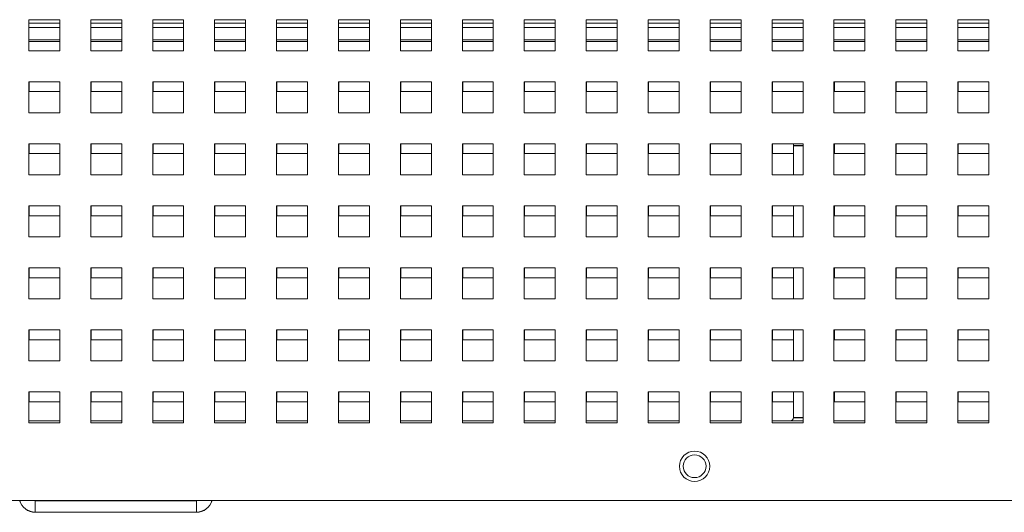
# Paper-space layout '3' of a CAD drawing. Header units: inches. Extents: x 1 to 109, y 1 to 85.
# Tile 4 of 44: x 44.47 to 50.83, y 16.94 to 20.12. Entities that reach past the tile are written whole.
import ezdxf

# ---------------------------------------------------------------- set-up
doc = ezdxf.new("R2010")
doc.units = ezdxf.units.IN
doc.header["$MEASUREMENT"] = 0

psp = doc.layouts.new('3')

# ---------------------------------------------------------------- linework, layer by layer
at = {"color": 7, "linetype": 'Continuous', "lineweight": 15, "ltscale": 5}
for p, q in [((44.7325, 20.1201), (44.5325, 20.1201)), ((44.5325, 20.1201), (44.5325, 19.9201)), ((44.7325, 19.9201), (44.7325, 20.1201)), ((45.1325, 20.1201), (44.9325, 20.1201)), ((44.9325, 20.1201), (44.9325, 19.9201)), ((45.1325, 19.9201), (45.1325, 20.1201)), ((45.5325, 20.1201), (45.3325, 20.1201)), ((45.3325, 20.1201), (45.3325, 19.9201)), ((45.5325, 19.9201), (45.5325, 20.1201)), ((45.9325, 20.1201), (45.7325, 20.1201)), ((45.7325, 20.1201), (45.7325, 19.9201)), ((45.9325, 19.9201), (45.9325, 20.1201)), ((46.3325, 20.1201), (46.1325, 20.1201)), ((46.1325, 20.1201), (46.1325, 19.9201)), ((46.3325, 19.9201), (46.3325, 20.1201)), ((46.7325, 20.1201), (46.5325, 20.1201)), ((46.5325, 20.1201), (46.5325, 19.9201)), ((46.7325, 19.9201), (46.7325, 20.1201)), ((47.1325, 20.1201), (46.9325, 20.1201)), ((46.9325, 20.1201), (46.9325, 19.9201)), ((47.1325, 19.9201), (47.1325, 20.1201)), ((47.5325, 20.1201), (47.3325, 20.1201)), ((47.3325, 20.1201), (47.3325, 19.9201)), ((47.5325, 19.9201), (47.5325, 20.1201)), ((47.9325, 20.1201), (47.7325, 20.1201)), ((47.7325, 20.1201), (47.7325, 19.9201)), ((47.9325, 19.9201), (47.9325, 20.1201)), ((48.3325, 20.1201), (48.1325, 20.1201)), ((48.1325, 20.1201), (48.1325, 19.9201)), ((48.3325, 19.9201), (48.3325, 20.1201)), ((48.7325, 20.1201), (48.5325, 20.1201)), ((48.5325, 20.1201), (48.5325, 19.9201)), ((48.7325, 19.9201), (48.7325, 20.1201)), ((49.1325, 20.1201), (48.9325, 20.1201)), ((48.9325, 20.1201), (48.9325, 19.9201)), ((49.1325, 19.9201), (49.1325, 20.1201)), ((49.5325, 20.1201), (49.3325, 20.1201)), ((49.3325, 20.1201), (49.3325, 19.9201)), ((49.5325, 19.9201), (49.5325, 20.1201)), ((49.9325, 20.1201), (49.7325, 20.1201)), ((49.7325, 20.1201), (49.7325, 19.9201)), ((49.9325, 19.9201), (49.9325, 20.1201)), ((50.3325, 20.1201), (50.1325, 20.1201)), ((50.1325, 20.1201), (50.1325, 19.9201)), ((50.3325, 19.9201), (50.3325, 20.1201)), ((50.7325, 20.1201), (50.5325, 20.1201)), ((50.5325, 20.1201), (50.5325, 19.9201)), ((50.7325, 19.9201), (50.7325, 20.1201)), ((44.5325, 19.9803), (44.7325, 19.9803)), ((44.9325, 19.9803), (45.1325, 19.9803)), ((45.3325, 19.9803), (45.5325, 19.9803)), ((45.7325, 19.9803), (45.9325, 19.9803)), ((46.1325, 19.9803), (46.3325, 19.9803)), ((46.5325, 19.9803), (46.7325, 19.9803)), ((46.9325, 19.9803), (47.1325, 19.9803)), ((47.3325, 19.9803), (47.5325, 19.9803)), ((47.7325, 19.9803), (47.9325, 19.9803)), ((48.1325, 19.9803), (48.3325, 19.9803)), ((48.5325, 19.9803), (48.7325, 19.9803)), ((48.9325, 19.9803), (49.1325, 19.9803)), ((49.3325, 19.9803), (49.5325, 19.9803)), ((49.7325, 19.9803), (49.9325, 19.9803)), ((50.1325, 19.9803), (50.3325, 19.9803)), ((50.5325, 19.9803), (50.7325, 19.9803)), ((44.5325, 19.9201), (44.7325, 19.9201)), ((44.9325, 19.9201), (45.1325, 19.9201)), ((45.3325, 19.9201), (45.5325, 19.9201)), ((45.7325, 19.9201), (45.9325, 19.9201)), ((46.1325, 19.9201), (46.3325, 19.9201)), ((46.5325, 19.9201), (46.7325, 19.9201)), ((46.9325, 19.9201), (47.1325, 19.9201)), ((47.3325, 19.9201), (47.5325, 19.9201)), ((47.7325, 19.9201), (47.9325, 19.9201)), ((48.1325, 19.9201), (48.3325, 19.9201)), ((48.5325, 19.9201), (48.7325, 19.9201)), ((48.9325, 19.9201), (49.1325, 19.9201)), ((49.3325, 19.9201), (49.5325, 19.9201)), ((49.7325, 19.9201), (49.9325, 19.9201)), ((50.1325, 19.9201), (50.3325, 19.9201)), ((50.5325, 19.9201), (50.7325, 19.9201)), ((44.7325, 19.7201), (44.5325, 19.7201)), ((44.5325, 19.7201), (44.5325, 19.5201)), ((44.5348, 19.7201), (44.5348, 19.6563)), ((44.7325, 19.5201), (44.7325, 19.7201)), ((45.1325, 19.7201), (44.9325, 19.7201)), ((44.9325, 19.7201), (44.9325, 19.5201)), ((44.9348, 19.7201), (44.9348, 19.6563)), ((45.1325, 19.5201), (45.1325, 19.7201)), ((45.5325, 19.7201), (45.3325, 19.7201)), ((45.3325, 19.7201), (45.3325, 19.5201)), ((45.3348, 19.7201), (45.3348, 19.6563)), ((45.5325, 19.5201), (45.5325, 19.7201)), ((45.9325, 19.7201), (45.7325, 19.7201)), ((45.7325, 19.7201), (45.7325, 19.5201)), ((45.7348, 19.7201), (45.7348, 19.6563)), ((45.9325, 19.5201), (45.9325, 19.7201)), ((46.3325, 19.7201), (46.1325, 19.7201)), ((46.1325, 19.7201), (46.1325, 19.5201)), ((46.1348, 19.7201), (46.1348, 19.6563)), ((46.3325, 19.5201), (46.3325, 19.7201)), ((46.7325, 19.7201), (46.5325, 19.7201)), ((46.5325, 19.7201), (46.5325, 19.5201)), ((46.5348, 19.7201), (46.5348, 19.6563)), ((46.7325, 19.5201), (46.7325, 19.7201)), ((47.1325, 19.7201), (46.9325, 19.7201)), ((46.9325, 19.7201), (46.9325, 19.5201)), ((46.9348, 19.7201), (46.9348, 19.6563)), ((47.1325, 19.5201), (47.1325, 19.7201)), ((47.5325, 19.7201), (47.3325, 19.7201)), ((47.3325, 19.7201), (47.3325, 19.5201)), ((47.3348, 19.7201), (47.3348, 19.6563)), ((47.5325, 19.5201), (47.5325, 19.7201)), ((47.9325, 19.7201), (47.7325, 19.7201)), ((47.7325, 19.7201), (47.7325, 19.5201)), ((47.7348, 19.7201), (47.7348, 19.6563)), ((47.9325, 19.5201), (47.9325, 19.7201)), ((48.3325, 19.7201), (48.1325, 19.7201)), ((48.1325, 19.7201), (48.1325, 19.5201)), ((48.1348, 19.7201), (48.1348, 19.6563)), ((48.3325, 19.5201), (48.3325, 19.7201)), ((48.7325, 19.7201), (48.5325, 19.7201)), ((48.5325, 19.7201), (48.5325, 19.5201)), ((48.5348, 19.7201), (48.5348, 19.6563)), ((48.7325, 19.5201), (48.7325, 19.7201)), ((49.1325, 19.7201), (48.9325, 19.7201)), ((48.9325, 19.7201), (48.9325, 19.5201)), ((48.9348, 19.7201), (48.9348, 19.6563)), ((49.1325, 19.5201), (49.1325, 19.7201)), ((49.5325, 19.7201), (49.3325, 19.7201)), ((49.3325, 19.7201), (49.3325, 19.5201)), ((49.3348, 19.7201), (49.3348, 19.6563)), ((49.5325, 19.5201), (49.5325, 19.7201)), ((49.9325, 19.7201), (49.7325, 19.7201)), ((49.7325, 19.7201), (49.7325, 19.5201)), ((49.7348, 19.7201), (49.7348, 19.6563)), ((49.9325, 19.5201), (49.9325, 19.7201)), ((50.3325, 19.7201), (50.1325, 19.7201)), ((50.1325, 19.7201), (50.1325, 19.5201)), ((50.1348, 19.7201), (50.1348, 19.6563)), ((50.3325, 19.5201), (50.3325, 19.7201)), ((50.7325, 19.7201), (50.5325, 19.7201)), ((50.5325, 19.7201), (50.5325, 19.5201)), ((50.5348, 19.7201), (50.5348, 19.6563)), ((50.7325, 19.5201), (50.7325, 19.7201)), ((44.5348, 19.6563), (44.7325, 19.6563)), ((44.9348, 19.6563), (45.1325, 19.6563)), ((45.3348, 19.6563), (45.5325, 19.6563)), ((45.7348, 19.6563), (45.9325, 19.6563)), ((46.1348, 19.6563), (46.3325, 19.6563)), ((46.5348, 19.6563), (46.7325, 19.6563)), ((46.9348, 19.6563), (47.1325, 19.6563)), ((47.3348, 19.6563), (47.5325, 19.6563)), ((47.7348, 19.6563), (47.9325, 19.6563)), ((48.1348, 19.6563), (48.3325, 19.6563)), ((48.5348, 19.6563), (48.7325, 19.6563)), ((48.9348, 19.6563), (49.1325, 19.6563)), ((49.3348, 19.6563), (49.5325, 19.6563)), ((49.7348, 19.6563), (49.9325, 19.6563)), ((50.1348, 19.6563), (50.3325, 19.6563)), ((50.5348, 19.6563), (50.7325, 19.6563)), ((44.5325, 19.5201), (44.7325, 19.5201)), ((44.9325, 19.5201), (45.1325, 19.5201)), ((45.3325, 19.5201), (45.5325, 19.5201)), ((45.7325, 19.5201), (45.9325, 19.5201)), ((46.1325, 19.5201), (46.3325, 19.5201)), ((46.5325, 19.5201), (46.7325, 19.5201)), ((46.9325, 19.5201), (47.1325, 19.5201)), ((47.3325, 19.5201), (47.5325, 19.5201)), ((47.7325, 19.5201), (47.9325, 19.5201)), ((48.1325, 19.5201), (48.3325, 19.5201)), ((48.5325, 19.5201), (48.7325, 19.5201)), ((48.9325, 19.5201), (49.1325, 19.5201)), ((49.3325, 19.5201), (49.5325, 19.5201)), ((49.7325, 19.5201), (49.9325, 19.5201)), ((50.1325, 19.5201), (50.3325, 19.5201)), ((50.5325, 19.5201), (50.7325, 19.5201)), ((44.7325, 19.3201), (44.5325, 19.3201)), ((44.5325, 19.3201), (44.5325, 19.1201)), ((44.5348, 19.3201), (44.5348, 19.2563)), ((44.7325, 19.1201), (44.7325, 19.3201)), ((45.1325, 19.3201), (44.9325, 19.3201)), ((44.9325, 19.3201), (44.9325, 19.1201)), ((44.9348, 19.3201), (44.9348, 19.2563)), ((45.1325, 19.1201), (45.1325, 19.3201)), ((45.5325, 19.3201), (45.3325, 19.3201)), ((45.3325, 19.3201), (45.3325, 19.1201)), ((45.3348, 19.3201), (45.3348, 19.2563)), ((45.5325, 19.1201), (45.5325, 19.3201)), ((45.9325, 19.3201), (45.7325, 19.3201)), ((45.7325, 19.3201), (45.7325, 19.1201)), ((45.7348, 19.3201), (45.7348, 19.2563)), ((45.9325, 19.1201), (45.9325, 19.3201)), ((46.3325, 19.3201), (46.1325, 19.3201)), ((46.1325, 19.3201), (46.1325, 19.1201)), ((46.1348, 19.3201), (46.1348, 19.2563)), ((46.3325, 19.1201), (46.3325, 19.3201)), ((46.7325, 19.3201), (46.5325, 19.3201)), ((46.5325, 19.3201), (46.5325, 19.1201)), ((46.5348, 19.3201), (46.5348, 19.2563)), ((46.7325, 19.1201), (46.7325, 19.3201)), ((47.1325, 19.3201), (46.9325, 19.3201)), ((46.9325, 19.3201), (46.9325, 19.1201)), ((46.9348, 19.3201), (46.9348, 19.2563)), ((47.1325, 19.1201), (47.1325, 19.3201)), ((47.5325, 19.3201), (47.3325, 19.3201)), ((47.3325, 19.3201), (47.3325, 19.1201)), ((47.3348, 19.3201), (47.3348, 19.2563)), ((47.5325, 19.1201), (47.5325, 19.3201)), ((47.9325, 19.3201), (47.7325, 19.3201)), ((47.7325, 19.3201), (47.7325, 19.1201)), ((47.7348, 19.3201), (47.7348, 19.2563)), ((47.9325, 19.1201), (47.9325, 19.3201)), ((48.3325, 19.3201), (48.1325, 19.3201)), ((48.1325, 19.3201), (48.1325, 19.1201)), ((48.1348, 19.3201), (48.1348, 19.2563)), ((48.3325, 19.1201), (48.3325, 19.3201)), ((48.7325, 19.3201), (48.5325, 19.3201)), ((48.5325, 19.3201), (48.5325, 19.1201)), ((48.5348, 19.3201), (48.5348, 19.2563)), ((48.7325, 19.1201), (48.7325, 19.3201)), ((49.1325, 19.3201), (48.9325, 19.3201)), ((48.9325, 19.3201), (48.9325, 19.1201)), ((48.9348, 19.3201), (48.9348, 19.2563)), ((49.1325, 19.1201), (49.1325, 19.3201)), ((49.5325, 19.3201), (49.3325, 19.3201)), ((49.3325, 19.3201), (49.3325, 19.1201)), ((49.3348, 19.3201), (49.3348, 19.2563)), ((49.4701, 19.3088), (49.4701, 19.3201)), ((49.4701, 19.1201), (49.4701, 19.3088)), ((49.4701, 19.1201), (49.4701, 19.3078)), ((49.5325, 19.1201), (49.5325, 19.3201)), ((49.9325, 19.3201), (49.7325, 19.3201)), ((49.7325, 19.3201), (49.7325, 19.1201)), ((49.7348, 19.3201), (49.7348, 19.2563)), ((49.9325, 19.1201), (49.9325, 19.3201)), ((50.3325, 19.3201), (50.1325, 19.3201)), ((50.1325, 19.3201), (50.1325, 19.1201)), ((50.1348, 19.3201), (50.1348, 19.2563)), ((50.3325, 19.1201), (50.3325, 19.3201)), ((50.7325, 19.3201), (50.5325, 19.3201)), ((50.5325, 19.3201), (50.5325, 19.1201)), ((50.5348, 19.3201), (50.5348, 19.2563)), ((50.7325, 19.1201), (50.7325, 19.3201)), ((44.5348, 19.2563), (44.7325, 19.2563)), ((44.9348, 19.2563), (45.1325, 19.2563)), ((45.3348, 19.2563), (45.5325, 19.2563)), ((45.7348, 19.2563), (45.9325, 19.2563)), ((46.1348, 19.2563), (46.3325, 19.2563)), ((46.5348, 19.2563), (46.7325, 19.2563)), ((46.9348, 19.2563), (47.1325, 19.2563)), ((47.3348, 19.2563), (47.5325, 19.2563)), ((47.7348, 19.2563), (47.9325, 19.2563)), ((48.1348, 19.2563), (48.3325, 19.2563)), ((48.5348, 19.2563), (48.7325, 19.2563)), ((48.9348, 19.2563), (49.1325, 19.2563)), ((49.3348, 19.2563), (49.4701, 19.2563)), ((49.7348, 19.2563), (49.9325, 19.2563)), ((50.1348, 19.2563), (50.3325, 19.2563)), ((50.5348, 19.2563), (50.7325, 19.2563)), ((44.5325, 19.1201), (44.7325, 19.1201)), ((44.9325, 19.1201), (45.1325, 19.1201)), ((45.3325, 19.1201), (45.5325, 19.1201)), ((45.7325, 19.1201), (45.9325, 19.1201)), ((46.1325, 19.1201), (46.3325, 19.1201)), ((46.5325, 19.1201), (46.7325, 19.1201)), ((46.9325, 19.1201), (47.1325, 19.1201)), ((47.3325, 19.1201), (47.5325, 19.1201)), ((47.7325, 19.1201), (47.9325, 19.1201)), ((48.1325, 19.1201), (48.3325, 19.1201)), ((48.5325, 19.1201), (48.7325, 19.1201)), ((48.9325, 19.1201), (49.1325, 19.1201)), ((49.3325, 19.1201), (49.5325, 19.1201)), ((49.7325, 19.1201), (49.9325, 19.1201)), ((50.1325, 19.1201), (50.3325, 19.1201)), ((50.5325, 19.1201), (50.7325, 19.1201)), ((44.7325, 18.9201), (44.5325, 18.9201)), ((44.5325, 18.9201), (44.5325, 18.7201)), ((44.5348, 18.9201), (44.5348, 18.8563)), ((44.7325, 18.7201), (44.7325, 18.9201)), ((45.1325, 18.9201), (44.9325, 18.9201)), ((44.9325, 18.9201), (44.9325, 18.7201)), ((44.9348, 18.9201), (44.9348, 18.8563)), ((45.1325, 18.7201), (45.1325, 18.9201)), ((45.5325, 18.9201), (45.3325, 18.9201)), ((45.3325, 18.9201), (45.3325, 18.7201)), ((45.3348, 18.9201), (45.3348, 18.8563)), ((45.5325, 18.7201), (45.5325, 18.9201)), ((45.9325, 18.9201), (45.7325, 18.9201)), ((45.7325, 18.9201), (45.7325, 18.7201)), ((45.7348, 18.9201), (45.7348, 18.8563)), ((45.9325, 18.7201), (45.9325, 18.9201)), ((46.3325, 18.9201), (46.1325, 18.9201)), ((46.1325, 18.9201), (46.1325, 18.7201)), ((46.1348, 18.9201), (46.1348, 18.8563)), ((46.3325, 18.7201), (46.3325, 18.9201)), ((46.7325, 18.9201), (46.5325, 18.9201)), ((46.5325, 18.9201), (46.5325, 18.7201)), ((46.5348, 18.9201), (46.5348, 18.8563)), ((46.7325, 18.7201), (46.7325, 18.9201)), ((47.1325, 18.9201), (46.9325, 18.9201)), ((46.9325, 18.9201), (46.9325, 18.7201)), ((46.9348, 18.9201), (46.9348, 18.8563)), ((47.1325, 18.7201), (47.1325, 18.9201)), ((47.5325, 18.9201), (47.3325, 18.9201)), ((47.3325, 18.9201), (47.3325, 18.7201)), ((47.3348, 18.9201), (47.3348, 18.8563)), ((47.5325, 18.7201), (47.5325, 18.9201)), ((47.9325, 18.9201), (47.7325, 18.9201)), ((47.7325, 18.9201), (47.7325, 18.7201)), ((47.7348, 18.9201), (47.7348, 18.8563)), ((47.9325, 18.7201), (47.9325, 18.9201)), ((48.3325, 18.9201), (48.1325, 18.9201)), ((48.1325, 18.9201), (48.1325, 18.7201)), ((48.1348, 18.9201), (48.1348, 18.8563)), ((48.3325, 18.7201), (48.3325, 18.9201)), ((48.7325, 18.9201), (48.5325, 18.9201)), ((48.5325, 18.9201), (48.5325, 18.7201)), ((48.5348, 18.9201), (48.5348, 18.8563)), ((48.7325, 18.7201), (48.7325, 18.9201)), ((49.1325, 18.9201), (48.9325, 18.9201)), ((48.9325, 18.9201), (48.9325, 18.7201)), ((48.9348, 18.9201), (48.9348, 18.8563)), ((49.1325, 18.7201), (49.1325, 18.9201)), ((49.5325, 18.9201), (49.3325, 18.9201)), ((49.3325, 18.9201), (49.3325, 18.7201)), ((49.3348, 18.9201), (49.3348, 18.8563)), ((49.4701, 18.7201), (49.4701, 18.9201)), ((49.5325, 18.7201), (49.5325, 18.9201)), ((49.9325, 18.9201), (49.7325, 18.9201)), ((49.7325, 18.9201), (49.7325, 18.7201)), ((49.7348, 18.9201), (49.7348, 18.8563)), ((49.9325, 18.7201), (49.9325, 18.9201)), ((50.3325, 18.9201), (50.1325, 18.9201)), ((50.1325, 18.9201), (50.1325, 18.7201)), ((50.1348, 18.9201), (50.1348, 18.8563)), ((50.3325, 18.7201), (50.3325, 18.9201)), ((50.7325, 18.9201), (50.5325, 18.9201)), ((50.5325, 18.9201), (50.5325, 18.7201)), ((50.5348, 18.9201), (50.5348, 18.8563)), ((50.7325, 18.7201), (50.7325, 18.9201)), ((44.5348, 18.8563), (44.7325, 18.8563)), ((44.9348, 18.8563), (45.1325, 18.8563)), ((45.3348, 18.8563), (45.5325, 18.8563)), ((45.7348, 18.8563), (45.9325, 18.8563)), ((46.1348, 18.8563), (46.3325, 18.8563)), ((46.5348, 18.8563), (46.7325, 18.8563)), ((46.9348, 18.8563), (47.1325, 18.8563)), ((47.3348, 18.8563), (47.5325, 18.8563)), ((47.7348, 18.8563), (47.9325, 18.8563)), ((48.1348, 18.8563), (48.3325, 18.8563)), ((48.5348, 18.8563), (48.7325, 18.8563)), ((48.9348, 18.8563), (49.1325, 18.8563)), ((49.3348, 18.8563), (49.4701, 18.8563)), ((49.7348, 18.8563), (49.9325, 18.8563)), ((50.1348, 18.8563), (50.3325, 18.8563)), ((50.5348, 18.8563), (50.7325, 18.8563)), ((44.5325, 18.7201), (44.7325, 18.7201)), ((44.9325, 18.7201), (45.1325, 18.7201)), ((45.3325, 18.7201), (45.5325, 18.7201)), ((45.7325, 18.7201), (45.9325, 18.7201)), ((46.1325, 18.7201), (46.3325, 18.7201)), ((46.5325, 18.7201), (46.7325, 18.7201)), ((46.9325, 18.7201), (47.1325, 18.7201)), ((47.3325, 18.7201), (47.5325, 18.7201)), ((47.7325, 18.7201), (47.9325, 18.7201)), ((48.1325, 18.7201), (48.3325, 18.7201)), ((48.5325, 18.7201), (48.7325, 18.7201)), ((48.9325, 18.7201), (49.1325, 18.7201)), ((49.3325, 18.7201), (49.5325, 18.7201)), ((49.7325, 18.7201), (49.9325, 18.7201)), ((50.1325, 18.7201), (50.3325, 18.7201)), ((50.5325, 18.7201), (50.7325, 18.7201)), ((44.7325, 18.5201), (44.5325, 18.5201)), ((44.5325, 18.5201), (44.5325, 18.3201)), ((44.5348, 18.5201), (44.5348, 18.4563)), ((44.7325, 18.3201), (44.7325, 18.5201)), ((45.1325, 18.5201), (44.9325, 18.5201)), ((44.9325, 18.5201), (44.9325, 18.3201)), ((44.9348, 18.5201), (44.9348, 18.4563)), ((45.1325, 18.3201), (45.1325, 18.5201)), ((45.5325, 18.5201), (45.3325, 18.5201)), ((45.3325, 18.5201), (45.3325, 18.3201)), ((45.3348, 18.5201), (45.3348, 18.4563)), ((45.5325, 18.3201), (45.5325, 18.5201)), ((45.9325, 18.5201), (45.7325, 18.5201)), ((45.7325, 18.5201), (45.7325, 18.3201)), ((45.7348, 18.5201), (45.7348, 18.4563)), ((45.9325, 18.3201), (45.9325, 18.5201)), ((46.3325, 18.5201), (46.1325, 18.5201)), ((46.1325, 18.5201), (46.1325, 18.3201)), ((46.1348, 18.5201), (46.1348, 18.4563)), ((46.3325, 18.3201), (46.3325, 18.5201)), ((46.7325, 18.5201), (46.5325, 18.5201)), ((46.5325, 18.5201), (46.5325, 18.3201)), ((46.5348, 18.5201), (46.5348, 18.4563)), ((46.7325, 18.3201), (46.7325, 18.5201)), ((47.1325, 18.5201), (46.9325, 18.5201)), ((46.9325, 18.5201), (46.9325, 18.3201)), ((46.9348, 18.5201), (46.9348, 18.4563)), ((47.1325, 18.3201), (47.1325, 18.5201)), ((47.5325, 18.5201), (47.3325, 18.5201)), ((47.3325, 18.5201), (47.3325, 18.3201)), ((47.3348, 18.5201), (47.3348, 18.4563)), ((47.5325, 18.3201), (47.5325, 18.5201)), ((47.9325, 18.5201), (47.7325, 18.5201)), ((47.7325, 18.5201), (47.7325, 18.3201)), ((47.7348, 18.5201), (47.7348, 18.4563)), ((47.9325, 18.3201), (47.9325, 18.5201)), ((48.3325, 18.5201), (48.1325, 18.5201)), ((48.1325, 18.5201), (48.1325, 18.3201)), ((48.1348, 18.5201), (48.1348, 18.4563)), ((48.3325, 18.3201), (48.3325, 18.5201)), ((48.7325, 18.5201), (48.5325, 18.5201)), ((48.5325, 18.5201), (48.5325, 18.3201)), ((48.5348, 18.5201), (48.5348, 18.4563)), ((48.7325, 18.3201), (48.7325, 18.5201)), ((49.1325, 18.5201), (48.9325, 18.5201)), ((48.9325, 18.5201), (48.9325, 18.3201)), ((48.9348, 18.5201), (48.9348, 18.4563)), ((49.1325, 18.3201), (49.1325, 18.5201)), ((49.5325, 18.5201), (49.3325, 18.5201)), ((49.3325, 18.5201), (49.3325, 18.3201)), ((49.3348, 18.5201), (49.3348, 18.4563)), ((49.4701, 18.3201), (49.4701, 18.5201)), ((49.5325, 18.3201), (49.5325, 18.5201)), ((49.9325, 18.5201), (49.7325, 18.5201)), ((49.7325, 18.5201), (49.7325, 18.3201)), ((49.7348, 18.5201), (49.7348, 18.4563)), ((49.9325, 18.3201), (49.9325, 18.5201)), ((50.3325, 18.5201), (50.1325, 18.5201)), ((50.1325, 18.5201), (50.1325, 18.3201)), ((50.1348, 18.5201), (50.1348, 18.4563)), ((50.3325, 18.3201), (50.3325, 18.5201)), ((50.7325, 18.5201), (50.5325, 18.5201)), ((50.5325, 18.5201), (50.5325, 18.3201)), ((50.5348, 18.5201), (50.5348, 18.4563)), ((50.7325, 18.3201), (50.7325, 18.5201)), ((44.5348, 18.4563), (44.7325, 18.4563)), ((44.9348, 18.4563), (45.1325, 18.4563)), ((45.3348, 18.4563), (45.5325, 18.4563)), ((45.7348, 18.4563), (45.9325, 18.4563)), ((46.1348, 18.4563), (46.3325, 18.4563)), ((46.5348, 18.4563), (46.7325, 18.4563)), ((46.9348, 18.4563), (47.1325, 18.4563)), ((47.3348, 18.4563), (47.5325, 18.4563)), ((47.7348, 18.4563), (47.9325, 18.4563)), ((48.1348, 18.4563), (48.3325, 18.4563)), ((48.5348, 18.4563), (48.7325, 18.4563)), ((48.9348, 18.4563), (49.1325, 18.4563)), ((49.3348, 18.4563), (49.4701, 18.4563)), ((49.7348, 18.4563), (49.9325, 18.4563)), ((50.1348, 18.4563), (50.3325, 18.4563)), ((50.5348, 18.4563), (50.7325, 18.4563)), ((44.5325, 18.3201), (44.7325, 18.3201)), ((44.9325, 18.3201), (45.1325, 18.3201)), ((45.3325, 18.3201), (45.5325, 18.3201)), ((45.7325, 18.3201), (45.9325, 18.3201)), ((46.1325, 18.3201), (46.3325, 18.3201)), ((46.5325, 18.3201), (46.7325, 18.3201)), ((46.9325, 18.3201), (47.1325, 18.3201)), ((47.3325, 18.3201), (47.5325, 18.3201)), ((47.7325, 18.3201), (47.9325, 18.3201)), ((48.1325, 18.3201), (48.3325, 18.3201)), ((48.5325, 18.3201), (48.7325, 18.3201)), ((48.9325, 18.3201), (49.1325, 18.3201)), ((49.3325, 18.3201), (49.5325, 18.3201)), ((49.7325, 18.3201), (49.9325, 18.3201)), ((50.1325, 18.3201), (50.3325, 18.3201)), ((50.5325, 18.3201), (50.7325, 18.3201)), ((44.7325, 18.1201), (44.5325, 18.1201)), ((44.5325, 18.1201), (44.5325, 17.9201)), ((44.5348, 18.1201), (44.5348, 18.0563)), ((44.7325, 17.9201), (44.7325, 18.1201)), ((45.1325, 18.1201), (44.9325, 18.1201)), ((44.9325, 18.1201), (44.9325, 17.9201)), ((44.9348, 18.1201), (44.9348, 18.0563)), ((45.1325, 17.9201), (45.1325, 18.1201)), ((45.5325, 18.1201), (45.3325, 18.1201)), ((45.3325, 18.1201), (45.3325, 17.9201)), ((45.3348, 18.1201), (45.3348, 18.0563)), ((45.5325, 17.9201), (45.5325, 18.1201)), ((45.9325, 18.1201), (45.7325, 18.1201)), ((45.7325, 18.1201), (45.7325, 17.9201)), ((45.7348, 18.1201), (45.7348, 18.0563)), ((45.9325, 17.9201), (45.9325, 18.1201)), ((46.3325, 18.1201), (46.1325, 18.1201)), ((46.1325, 18.1201), (46.1325, 17.9201)), ((46.1348, 18.1201), (46.1348, 18.0563)), ((46.3325, 17.9201), (46.3325, 18.1201)), ((46.7325, 18.1201), (46.5325, 18.1201)), ((46.5325, 18.1201), (46.5325, 17.9201)), ((46.5348, 18.1201), (46.5348, 18.0563)), ((46.7325, 17.9201), (46.7325, 18.1201)), ((47.1325, 18.1201), (46.9325, 18.1201)), ((46.9325, 18.1201), (46.9325, 17.9201)), ((46.9348, 18.1201), (46.9348, 18.0563)), ((47.1325, 17.9201), (47.1325, 18.1201)), ((47.5325, 18.1201), (47.3325, 18.1201)), ((47.3325, 18.1201), (47.3325, 17.9201)), ((47.3348, 18.1201), (47.3348, 18.0563)), ((47.5325, 17.9201), (47.5325, 18.1201)), ((47.9325, 18.1201), (47.7325, 18.1201)), ((47.7325, 18.1201), (47.7325, 17.9201)), ((47.7348, 18.1201), (47.7348, 18.0563)), ((47.9325, 17.9201), (47.9325, 18.1201)), ((48.3325, 18.1201), (48.1325, 18.1201)), ((48.1325, 18.1201), (48.1325, 17.9201)), ((48.1348, 18.1201), (48.1348, 18.0563)), ((48.3325, 17.9201), (48.3325, 18.1201)), ((48.7325, 18.1201), (48.5325, 18.1201)), ((48.5325, 18.1201), (48.5325, 17.9201)), ((48.5348, 18.1201), (48.5348, 18.0563)), ((48.7325, 17.9201), (48.7325, 18.1201)), ((49.1325, 18.1201), (48.9325, 18.1201)), ((48.9325, 18.1201), (48.9325, 17.9201)), ((48.9348, 18.1201), (48.9348, 18.0563)), ((49.1325, 17.9201), (49.1325, 18.1201)), ((49.5325, 18.1201), (49.3325, 18.1201)), ((49.3325, 18.1201), (49.3325, 17.9201)), ((49.3348, 18.1201), (49.3348, 18.0563)), ((49.4701, 17.9201), (49.4701, 18.1201)), ((49.5325, 17.9201), (49.5325, 18.1201)), ((49.9325, 18.1201), (49.7325, 18.1201)), ((49.7325, 18.1201), (49.7325, 17.9201)), ((49.7348, 18.1201), (49.7348, 18.0563)), ((49.9325, 17.9201), (49.9325, 18.1201)), ((50.3325, 18.1201), (50.1325, 18.1201)), ((50.1325, 18.1201), (50.1325, 17.9201)), ((50.1348, 18.1201), (50.1348, 18.0563)), ((50.3325, 17.9201), (50.3325, 18.1201)), ((50.7325, 18.1201), (50.5325, 18.1201)), ((50.5325, 18.1201), (50.5325, 17.9201)), ((50.5348, 18.1201), (50.5348, 18.0563)), ((50.7325, 17.9201), (50.7325, 18.1201)), ((44.5348, 18.0563), (44.7325, 18.0563)), ((44.9348, 18.0563), (45.1325, 18.0563)), ((45.3348, 18.0563), (45.5325, 18.0563)), ((45.7348, 18.0563), (45.9325, 18.0563)), ((46.1348, 18.0563), (46.3325, 18.0563)), ((46.5348, 18.0563), (46.7325, 18.0563)), ((46.9348, 18.0563), (47.1325, 18.0563)), ((47.3348, 18.0563), (47.5325, 18.0563)), ((47.7348, 18.0563), (47.9325, 18.0563)), ((48.1348, 18.0563), (48.3325, 18.0563)), ((48.5348, 18.0563), (48.7325, 18.0563)), ((48.9348, 18.0563), (49.1325, 18.0563)), ((49.3348, 18.0563), (49.4701, 18.0563)), ((49.7348, 18.0563), (49.9325, 18.0563)), ((50.1348, 18.0563), (50.3325, 18.0563)), ((50.5348, 18.0563), (50.7325, 18.0563)), ((44.5325, 17.9201), (44.7325, 17.9201)), ((44.9325, 17.9201), (45.1325, 17.9201)), ((45.3325, 17.9201), (45.5325, 17.9201)), ((45.7325, 17.9201), (45.9325, 17.9201)), ((46.1325, 17.9201), (46.3325, 17.9201)), ((46.5325, 17.9201), (46.7325, 17.9201)), ((46.9325, 17.9201), (47.1325, 17.9201)), ((47.3325, 17.9201), (47.5325, 17.9201)), ((47.7325, 17.9201), (47.9325, 17.9201)), ((48.1325, 17.9201), (48.3325, 17.9201)), ((48.5325, 17.9201), (48.7325, 17.9201)), ((48.9325, 17.9201), (49.1325, 17.9201)), ((49.3325, 17.9201), (49.5325, 17.9201)), ((49.7325, 17.9201), (49.9325, 17.9201)), ((50.1325, 17.9201), (50.3325, 17.9201)), ((50.5325, 17.9201), (50.7325, 17.9201)), ((44.7325, 17.7201), (44.5325, 17.7201)), ((44.5325, 17.7201), (44.5325, 17.5201)), ((44.5348, 17.7201), (44.5348, 17.6563)), ((44.7325, 17.5201), (44.7325, 17.7201)), ((45.1325, 17.7201), (44.9325, 17.7201)), ((44.9325, 17.7201), (44.9325, 17.5201)), ((44.9348, 17.7201), (44.9348, 17.6563)), ((45.1325, 17.5201), (45.1325, 17.7201)), ((45.5325, 17.7201), (45.3325, 17.7201)), ((45.3325, 17.7201), (45.3325, 17.5201)), ((45.3348, 17.7201), (45.3348, 17.6563)), ((45.5325, 17.5201), (45.5325, 17.7201)), ((45.9325, 17.7201), (45.7325, 17.7201)), ((45.7325, 17.7201), (45.7325, 17.5201)), ((45.7348, 17.7201), (45.7348, 17.6563)), ((45.9325, 17.5201), (45.9325, 17.7201)), ((46.3325, 17.7201), (46.1325, 17.7201)), ((46.1325, 17.7201), (46.1325, 17.5201)), ((46.1348, 17.7201), (46.1348, 17.6563)), ((46.3325, 17.5201), (46.3325, 17.7201)), ((46.7325, 17.7201), (46.5325, 17.7201)), ((46.5325, 17.7201), (46.5325, 17.5201)), ((46.5348, 17.7201), (46.5348, 17.6563)), ((46.7325, 17.5201), (46.7325, 17.7201)), ((47.1325, 17.7201), (46.9325, 17.7201)), ((46.9325, 17.7201), (46.9325, 17.5201)), ((46.9348, 17.7201), (46.9348, 17.6563)), ((47.1325, 17.5201), (47.1325, 17.7201)), ((47.5325, 17.7201), (47.3325, 17.7201)), ((47.3325, 17.7201), (47.3325, 17.5201)), ((47.3348, 17.7201), (47.3348, 17.6563)), ((47.5325, 17.5201), (47.5325, 17.7201)), ((47.9325, 17.7201), (47.7325, 17.7201)), ((47.7325, 17.7201), (47.7325, 17.5201)), ((47.7348, 17.7201), (47.7348, 17.6563)), ((47.9325, 17.5201), (47.9325, 17.7201)), ((48.3325, 17.7201), (48.1325, 17.7201)), ((48.1325, 17.7201), (48.1325, 17.5201)), ((48.1348, 17.7201), (48.1348, 17.6563)), ((48.3325, 17.5201), (48.3325, 17.7201)), ((48.7325, 17.7201), (48.5325, 17.7201)), ((48.5325, 17.7201), (48.5325, 17.5201)), ((48.5348, 17.7201), (48.5348, 17.6563)), ((48.7325, 17.5201), (48.7325, 17.7201)), ((49.1325, 17.7201), (48.9325, 17.7201)), ((48.9325, 17.7201), (48.9325, 17.5201)), ((48.9348, 17.7201), (48.9348, 17.6563)), ((49.1325, 17.5201), (49.1325, 17.7201)), ((49.5325, 17.7201), (49.3325, 17.7201)), ((49.3325, 17.7201), (49.3325, 17.5201)), ((49.3348, 17.7201), (49.3348, 17.6563)), ((49.4701, 17.5528), (49.4701, 17.7201)), ((49.4701, 17.5538), (49.4701, 17.7201)), ((49.5325, 17.5201), (49.5325, 17.7201)), ((49.9325, 17.7201), (49.7325, 17.7201)), ((49.7325, 17.7201), (49.7325, 17.5201)), ((49.7348, 17.7201), (49.7348, 17.6563)), ((49.9325, 17.5201), (49.9325, 17.7201)), ((50.3325, 17.7201), (50.1325, 17.7201)), ((50.1325, 17.7201), (50.1325, 17.5201)), ((50.1348, 17.7201), (50.1348, 17.6563)), ((50.3325, 17.5201), (50.3325, 17.7201)), ((50.7325, 17.7201), (50.5325, 17.7201)), ((50.5325, 17.7201), (50.5325, 17.5201)), ((50.5348, 17.7201), (50.5348, 17.6563)), ((50.7325, 17.5201), (50.7325, 17.7201)), ((44.5348, 17.6563), (44.7325, 17.6563)), ((44.9348, 17.6563), (45.1325, 17.6563)), ((45.3348, 17.6563), (45.5325, 17.6563)), ((45.7348, 17.6563), (45.9325, 17.6563)), ((46.1348, 17.6563), (46.3325, 17.6563)), ((46.5348, 17.6563), (46.7325, 17.6563)), ((46.9348, 17.6563), (47.1325, 17.6563)), ((47.3348, 17.6563), (47.5325, 17.6563)), ((47.7348, 17.6563), (47.9325, 17.6563)), ((48.1348, 17.6563), (48.3325, 17.6563)), ((48.5348, 17.6563), (48.7325, 17.6563)), ((48.9348, 17.6563), (49.1325, 17.6563)), ((49.3348, 17.6563), (49.4701, 17.6563)), ((49.7348, 17.6563), (49.9325, 17.6563)), ((50.1348, 17.6563), (50.3325, 17.6563)), ((50.5348, 17.6563), (50.7325, 17.6563)), ((44.5325, 17.5338), (44.7325, 17.5338)), ((44.5325, 17.5201), (44.7325, 17.5201)), ((44.9325, 17.5338), (45.1325, 17.5338)), ((44.9325, 17.5201), (45.1325, 17.5201)), ((45.3325, 17.5338), (45.5325, 17.5338)), ((45.3325, 17.5201), (45.5325, 17.5201)), ((45.7325, 17.5338), (45.9325, 17.5338)), ((45.7325, 17.5201), (45.9325, 17.5201)), ((46.1325, 17.5338), (46.3325, 17.5338)), ((46.1325, 17.5201), (46.3325, 17.5201)), ((46.5325, 17.5338), (46.7325, 17.5338)), ((46.5325, 17.5201), (46.7325, 17.5201)), ((46.9325, 17.5338), (47.1325, 17.5338)), ((46.9325, 17.5201), (47.1325, 17.5201)), ((47.3325, 17.5338), (47.5325, 17.5338)), ((47.3325, 17.5201), (47.5325, 17.5201)), ((47.7325, 17.5338), (47.9325, 17.5338)), ((47.7325, 17.5201), (47.9325, 17.5201)), ((48.1325, 17.5338), (48.3325, 17.5338)), ((48.1325, 17.5201), (48.3325, 17.5201)), ((48.5325, 17.5338), (48.7325, 17.5338)), ((48.5325, 17.5201), (48.7325, 17.5201)), ((48.9325, 17.5338), (49.1325, 17.5338)), ((48.9325, 17.5201), (49.1325, 17.5201)), ((49.3325, 17.5338), (49.5325, 17.5338)), ((49.3325, 17.5201), (49.5325, 17.5201)), ((49.7325, 17.5338), (49.9325, 17.5338)), ((49.7325, 17.5201), (49.9325, 17.5201)), ((50.1325, 17.5338), (50.3325, 17.5338)), ((50.1325, 17.5201), (50.3325, 17.5201)), ((50.5325, 17.5338), (50.7325, 17.5338)), ((50.5325, 17.5201), (50.7325, 17.5201)), ((57.3748, 17.0201), (40.2898, 17.0201)), ((45.6173, 17.0192), (44.5718, 17.0192)), ((45.6148, 17.0191), (44.5742, 17.0191)), ((44.5742, 17.0191), (44.5742, 16.9444)), ((45.6148, 17.0181), (44.5742, 17.0181)), ((44.5742, 17.0181), (44.5742, 16.9434)), ((45.6148, 17.0191), (45.6148, 16.9444)), ((45.6148, 17.0181), (45.6148, 16.9434)), ((57.3227, 17.0192), (45.7155, 17.0192)), ((45.6148, 16.9444), (44.5742, 16.9444)), ((45.6148, 16.9434), (44.5742, 16.9434))]:
    psp.add_line(p, q, dxfattribs=at)
at = {"color": 8, "linetype": 'Continuous', "lineweight": 15, "ltscale": 5}
for p, q in [((44.7325, 20.0977), (44.5325, 20.0977)), ((45.1325, 20.0977), (44.9325, 20.0977)), ((45.5325, 20.0977), (45.3325, 20.0977)), ((45.9325, 20.0977), (45.7325, 20.0977)), ((46.3325, 20.0977), (46.1325, 20.0977)), ((46.7325, 20.0977), (46.5325, 20.0977)), ((47.1325, 20.0977), (46.9325, 20.0977)), ((47.5325, 20.0977), (47.3325, 20.0977)), ((47.9325, 20.0977), (47.7325, 20.0977)), ((48.3325, 20.0977), (48.1325, 20.0977)), ((48.7325, 20.0977), (48.5325, 20.0977)), ((49.1325, 20.0977), (48.9325, 20.0977)), ((49.5325, 20.0977), (49.3325, 20.0977)), ((49.9325, 20.0977), (49.7325, 20.0977)), ((50.3325, 20.0977), (50.1325, 20.0977)), ((50.7325, 20.0977), (50.5325, 20.0977)), ((44.5325, 20.0691), (44.7325, 20.0691)), ((44.9325, 20.0691), (45.1325, 20.0691)), ((45.3325, 20.0691), (45.5325, 20.0691)), ((45.7325, 20.0691), (45.9325, 20.0691)), ((46.1325, 20.0691), (46.3325, 20.0691)), ((46.5325, 20.0691), (46.7325, 20.0691)), ((46.9325, 20.0691), (47.1325, 20.0691)), ((47.3325, 20.0691), (47.5325, 20.0691)), ((47.7325, 20.0691), (47.9325, 20.0691)), ((48.1325, 20.0691), (48.3325, 20.0691)), ((48.5325, 20.0691), (48.7325, 20.0691)), ((48.9325, 20.0691), (49.1325, 20.0691)), ((49.3325, 20.0691), (49.5325, 20.0691)), ((49.7325, 20.0691), (49.9325, 20.0691)), ((50.1325, 20.0691), (50.3325, 20.0691)), ((50.5325, 20.0691), (50.7325, 20.0691)), ((44.5325, 19.9903), (44.7325, 19.9903)), ((44.9325, 19.9903), (45.1325, 19.9903)), ((45.3325, 19.9903), (45.5325, 19.9903)), ((45.7325, 19.9903), (45.9325, 19.9903)), ((46.1325, 19.9903), (46.3325, 19.9903)), ((46.5325, 19.9903), (46.7325, 19.9903)), ((46.9325, 19.9903), (47.1325, 19.9903)), ((47.3325, 19.9903), (47.5325, 19.9903)), ((47.7325, 19.9903), (47.9325, 19.9903)), ((48.1325, 19.9903), (48.3325, 19.9903)), ((48.5325, 19.9903), (48.7325, 19.9903)), ((48.9325, 19.9903), (49.1325, 19.9903)), ((49.3325, 19.9903), (49.5325, 19.9903)), ((49.7325, 19.9903), (49.9325, 19.9903)), ((50.1325, 19.9903), (50.3325, 19.9903)), ((50.5325, 19.9903), (50.7325, 19.9903)), ((49.5325, 19.3088), (49.4701, 19.3088)), ((49.5325, 19.3078), (49.4701, 19.3078)), ((49.4701, 17.5538), (49.5325, 17.5538)), ((49.4701, 17.5528), (49.5325, 17.5528))]:
    psp.add_line(p, q, dxfattribs=at)
at = {"color": 7, "linetype": 'Continuous', "lineweight": 15, "ltscale": 5, "flags": 128}
for points in [[(44.5635, 17.0201), (44.5684, 17.0187), (44.5742, 17.0181)], [(44.5665, 17.0201), (44.5684, 17.0197), (44.5742, 17.0191)], [(45.6148, 17.0181), (45.6207, 17.0187), (45.6256, 17.0201)], [(45.6148, 17.0191), (45.6207, 17.0197), (45.6225, 17.0201)]]:
    psp.add_lwpolyline(points, dxfattribs=at)
at = {"color": 7, "linetype": 'Continuous', "lineweight": 15, "ltscale": 25}
psp.add_circle((48.8323, 17.2401), 0.098, dxfattribs=at)
for centre, radius, start, end in [((49.4501, 17.5538), 0.02, 270, 0), ((49.4501, 17.5528), 0.02, 288.19487, 360), ((48.8323, 17.2398), 0.0738, 0.38804, 179.61195), ((48.8323, 17.2408), 0.0738, 180.38811, 270), ((48.8323, 17.2408), 0.0738, 270, 359.61189), ((44.5742, 17.0481), 0.1047, 195.51144, 270), ((44.5742, 17.0491), 0.1047, 196.08015, 270), ((45.6148, 17.0481), 0.1047, 270, 344.48856), ((45.6148, 17.0491), 0.1047, 270, 343.91985)]:
    psp.add_arc(centre, radius, start, end, dxfattribs=at)

doc.saveas('drawing.dxf')
